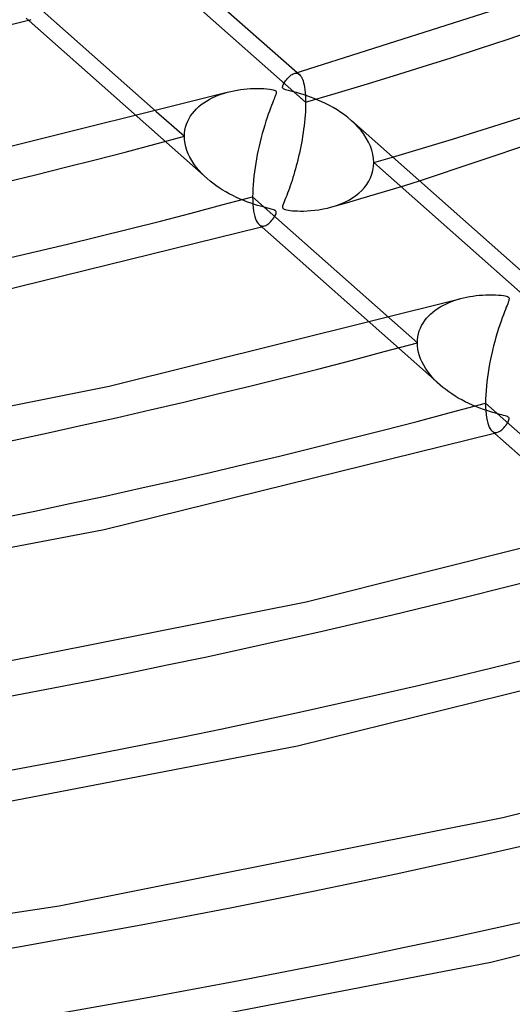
# Model space of a CAD drawing. Header units: millimetres. Extents: x -1077 to 1077, y -1167 to 1197.
# Tile 39 of 81: x 132 to 167, y 601 to 672. Entities that reach past the tile are written whole.
import ezdxf

# ---------------------------------------------------------------- set-up
doc = ezdxf.new("R2010")
doc.units = ezdxf.units.MM
doc.layers.add('HIDDEN', color=7, linetype='Continuous')
doc.layers.add('THICK', color=7, linetype='Continuous')

msp = doc.modelspace()

# ---------------------------------------------------------------- linework, layer by layer
at = {"layer": 'HIDDEN'}
for p, q in [((152.544, 665.6), (140.702, 676.108)), ((132.627, 671.497), (132.664, 671.507)), ((132.664, 671.507), (132.702, 671.517)), ((132.702, 671.517), (132.739, 671.527)), ((132.739, 671.527), (132.777, 671.538)), ((132.777, 671.538), (132.814, 671.548)), ((151.711, 667.669), (151.782, 667.685)), ((151.782, 667.685), (151.851, 667.689)), ((151.851, 667.689), (151.917, 667.682)), ((151.917, 667.682), (151.981, 667.662)), ((151.934, 667.733), (152.102, 667.585)), ((151.981, 667.662), (152.042, 667.63)), ((152.042, 667.63), (152.1, 667.586)), ((152.1, 667.586), (152.159, 667.527)), ((152.159, 667.527), (152.214, 667.453)), ((152.214, 667.453), (152.266, 667.364)), ((152.266, 667.364), (152.315, 667.26)), ((152.315, 667.26), (152.36, 667.139)), ((152.36, 667.139), (152.401, 667.002)), ((152.401, 667.002), (152.437, 666.849)), ((152.437, 666.849), (152.469, 666.68)), ((146.249, 666.098), (146.472, 666.181)), ((146.472, 666.181), (146.7, 666.255)), ((146.7, 666.255), (146.932, 666.322)), ((152.469, 666.68), (152.496, 666.495)), ((152.496, 666.495), (152.517, 666.293)), ((152.517, 666.293), (152.532, 666.076)), ((144.864, 665.281), (145.038, 665.424)), ((145.038, 665.424), (145.222, 665.559)), ((145.222, 665.559), (145.414, 665.684)), ((145.414, 665.684), (145.613, 665.8)), ((145.613, 665.8), (145.819, 665.908)), ((145.819, 665.908), (146.031, 666.007)), ((146.031, 666.007), (146.249, 666.098)), ((152.532, 666.076), (152.541, 665.844)), ((152.541, 665.844), (152.544, 665.6)), ((152.544, 665.6), (152.542, 665.375)), ((141.809, 664.941), (143.832, 663.145)), ((144.278, 664.616), (144.406, 664.795)), ((144.406, 664.795), (144.547, 664.966)), ((144.547, 664.966), (144.7, 665.128)), ((144.7, 665.128), (144.864, 665.281)), ((152.523, 664.905), (152.507, 664.66)), ((152.535, 665.143), (152.523, 664.905)), ((152.542, 665.375), (152.535, 665.143)), ((140.423, 664.578), (145.464, 660.105)), ((143.917, 663.813), (143.983, 664.025)), ((143.983, 664.025), (144.065, 664.23)), ((144.065, 664.23), (144.164, 664.427)), ((144.164, 664.427), (144.278, 664.616)), ((152.461, 664.16), (152.432, 663.908)), ((152.486, 664.411), (152.461, 664.16)), ((152.507, 664.66), (152.486, 664.411)), ((156.07, 664.052), (155.821, 664.285)), ((156.305, 663.809), (156.07, 664.052)), ((143.832, 663.145), (143.842, 663.372)), ((143.842, 663.372), (143.87, 663.595)), ((143.87, 663.595), (143.917, 663.813)), ((152.364, 663.402), (152.325, 663.15)), ((152.4, 663.655), (152.364, 663.402)), ((152.432, 663.908), (152.4, 663.655)), ((156.524, 663.555), (156.305, 663.809)), ((156.725, 663.291), (156.524, 663.555)), ((156.905, 663.017), (156.725, 663.291)), ((143.844, 662.893), (143.832, 663.145)), ((143.878, 662.639), (143.844, 662.893)), ((143.935, 662.386), (143.878, 662.639)), ((152.238, 662.652), (152.191, 662.406)), ((152.283, 662.9), (152.238, 662.652)), ((152.325, 663.15), (152.283, 662.9)), ((157.064, 662.735), (156.905, 663.017)), ((157.197, 662.444), (157.064, 662.735)), ((144.012, 662.134), (143.935, 662.386)), ((144.11, 661.886), (144.012, 662.134)), ((144.227, 661.64), (144.11, 661.886)), ((152.091, 661.926), (152.038, 661.692)), ((152.142, 662.164), (152.091, 661.926)), ((152.191, 662.406), (152.142, 662.164)), ((157.304, 662.148), (157.197, 662.444)), ((157.381, 661.85), (157.304, 662.148)), ((144.363, 661.4), (144.227, 661.64)), ((144.514, 661.165), (144.363, 661.4)), ((144.68, 660.937), (144.514, 661.165)), ((151.927, 661.235), (151.869, 661.014)), ((151.983, 661.461), (151.927, 661.235)), ((152.038, 661.692), (151.983, 661.461)), ((157.428, 661.551), (157.381, 661.85)), ((157.444, 661.252), (157.428, 661.551)), ((157.429, 660.967), (157.444, 661.252)), ((169.286, 650.744), (157.444, 661.252)), ((144.86, 660.717), (144.68, 660.937)), ((145.052, 660.504), (144.86, 660.717)), ((145.255, 660.299), (145.052, 660.504)), ((151.75, 660.584), (151.689, 660.376)), ((151.811, 660.796), (151.75, 660.584)), ((151.869, 661.014), (151.811, 660.796)), ((157.311, 660.42), (157.385, 660.689)), ((157.385, 660.689), (157.429, 660.967)), ((145.469, 660.101), (145.255, 660.299)), ((145.669, 659.93), (145.469, 660.101)), ((145.878, 659.765), (145.669, 659.93)), ((146.095, 659.604), (145.878, 659.765)), ((151.501, 659.78), (151.437, 659.592)), ((151.564, 659.974), (151.501, 659.78)), ((151.627, 660.172), (151.564, 659.974)), ((151.689, 660.376), (151.627, 660.172)), ((156.938, 659.678), (157.087, 659.913)), ((157.087, 659.913), (157.212, 660.16)), ((157.212, 660.16), (157.311, 660.42)), ((159.668, 659.613), (160.724, 659.934)), ((146.321, 659.448), (146.095, 659.604)), ((146.555, 659.297), (146.321, 659.448)), ((146.797, 659.152), (146.555, 659.297)), ((147.046, 659.013), (146.797, 659.152)), ((151.244, 659.06), (151.18, 658.894)), ((151.308, 659.232), (151.244, 659.06)), ((151.373, 659.409), (151.308, 659.232)), ((151.437, 659.592), (151.373, 659.409)), ((156.146, 658.881), (156.37, 659.06)), ((156.37, 659.06), (156.578, 659.252)), ((156.578, 659.252), (156.768, 659.458)), ((156.768, 659.458), (156.938, 659.678)), ((157.561, 658.982), (158.613, 659.295)), ((158.613, 659.295), (159.668, 659.613)), ((147.303, 658.879), (147.046, 659.013)), ((147.566, 658.752), (147.303, 658.879)), ((147.836, 658.63), (147.566, 658.752)), ((148.106, 658.517), (147.836, 658.63)), ((148.368, 658.416), (148.106, 658.517)), ((148.619, 658.326), (148.368, 658.416)), ((148.857, 658.246), (148.619, 658.326)), ((150.999, 658.436), (150.951, 658.309)), ((151.056, 658.58), (150.999, 658.436)), ((151.117, 658.734), (151.056, 658.58)), ((151.18, 658.894), (151.117, 658.734)), ((154.436, 658.068), (155.471, 658.368)), ((155.071, 658.287), (155.365, 658.417)), ((155.365, 658.417), (155.643, 658.559)), ((155.471, 658.368), (156.514, 658.672)), ((155.643, 658.559), (155.903, 658.714)), ((155.903, 658.714), (156.146, 658.881)), ((156.514, 658.672), (157.561, 658.982)), ((149.081, 658.177), (148.857, 658.246)), ((149.289, 658.116), (149.081, 658.177)), ((149.479, 658.063), (149.289, 658.116)), ((149.649, 658.018), (149.479, 658.063)), ((149.798, 657.98), (149.649, 658.018)), ((149.931, 657.945), (149.798, 657.98)), ((150.056, 657.912), (149.931, 657.945)), ((150.168, 657.88), (150.056, 657.912)), ((150.26, 657.849), (150.168, 657.88)), ((150.329, 657.818), (150.26, 657.849)), ((150.378, 657.786), (150.329, 657.818)), ((150.411, 657.749), (150.378, 657.786)), ((150.428, 657.706), (150.411, 657.749)), ((150.417, 657.593), (150.43, 657.654)), ((150.43, 657.654), (150.428, 657.706)), ((150.892, 658.115), (150.886, 658.048)), ((150.886, 658.048), (150.893, 657.997)), ((150.914, 658.202), (150.892, 658.115)), ((150.893, 657.997), (150.915, 657.957)), ((150.951, 658.309), (150.914, 658.202)), ((150.915, 657.957), (150.951, 657.923)), ((150.951, 657.923), (151.004, 657.894)), ((151.004, 657.894), (151.078, 657.869)), ((151.078, 657.869), (151.177, 657.845)), ((151.177, 657.845), (151.301, 657.824)), ((151.301, 657.824), (151.443, 657.806)), ((151.443, 657.806), (151.597, 657.792)), ((151.597, 657.792), (151.763, 657.78)), ((151.763, 657.78), (151.952, 657.772)), ((151.952, 657.772), (152.164, 657.769)), ((152.164, 657.769), (152.398, 657.77)), ((152.398, 657.77), (152.651, 657.78)), ((152.651, 657.78), (152.921, 657.797)), ((152.921, 657.797), (153.205, 657.825)), ((153.205, 657.825), (153.501, 657.865)), ((153.501, 657.865), (153.806, 657.918)), ((153.806, 657.918), (154.119, 657.985)), ((154.119, 657.985), (154.436, 658.068)), ((154.436, 658.068), (154.761, 658.171)), ((154.761, 658.171), (155.071, 658.287)), ((149.902, 656.88), (149.976, 656.947)), ((149.976, 656.947), (150.049, 657.022)), ((150.049, 657.022), (150.119, 657.103)), ((150.119, 657.103), (150.187, 657.189)), ((150.187, 657.189), (150.25, 657.278)), ((150.25, 657.278), (150.306, 657.365)), ((150.306, 657.365), (150.354, 657.448)), ((150.354, 657.448), (150.391, 657.524)), ((150.391, 657.524), (150.417, 657.593)), ((149.194, 656.796), (149.257, 656.749)), ((149.257, 656.749), (149.321, 656.715)), ((149.321, 656.715), (149.388, 656.694)), ((149.368, 656.642), (149.405, 656.652)), ((149.388, 656.694), (149.456, 656.686)), ((149.405, 656.652), (149.442, 656.662)), ((149.442, 656.662), (149.48, 656.672)), ((149.456, 656.686), (149.526, 656.69)), ((149.48, 656.672), (149.517, 656.683)), ((149.517, 656.683), (149.555, 656.693)), ((149.526, 656.69), (149.596, 656.705)), ((149.555, 656.693), (149.592, 656.703)), ((149.596, 656.705), (149.673, 656.732)), ((149.673, 656.732), (149.75, 656.772)), ((149.75, 656.772), (149.826, 656.821)), ((149.826, 656.821), (149.902, 656.88)), ((162.812, 651.17), (163.019, 651.254)), ((163.019, 651.254), (163.231, 651.332)), ((163.231, 651.332), (163.446, 651.402)), ((163.446, 651.402), (163.665, 651.465)), ((161.69, 650.497), (161.86, 650.63)), ((161.86, 650.63), (162.038, 650.754)), ((162.038, 650.754), (162.222, 650.87)), ((162.222, 650.87), (162.413, 650.977)), ((162.413, 650.977), (162.61, 651.077)), ((162.61, 651.077), (162.812, 651.17)), ((158.555, 650.081), (160.574, 648.289)), ((160.986, 649.709), (161.104, 649.883)), ((161.104, 649.883), (161.235, 650.049)), ((161.235, 650.049), (161.376, 650.207)), ((161.376, 650.207), (161.528, 650.356)), ((161.528, 650.356), (161.69, 650.497)), ((157.172, 649.716), (162.206, 645.25)), ((160.653, 648.933), (160.713, 649.137)), ((160.713, 649.137), (160.79, 649.336)), ((160.79, 649.336), (160.881, 649.526)), ((160.881, 649.526), (160.986, 649.709)), ((160.574, 648.289), (160.583, 648.508)), ((160.583, 648.508), (160.61, 648.723)), ((160.61, 648.723), (160.653, 648.933)), ((160.584, 648.057), (160.574, 648.289)), ((160.613, 647.823), (160.584, 648.057)), ((160.661, 647.589), (160.613, 647.823)), ((160.728, 647.356), (160.661, 647.589)), ((160.812, 647.125), (160.728, 647.356)), ((160.913, 646.896), (160.812, 647.125)), ((161.031, 646.67), (160.913, 646.896)), ((161.163, 646.449), (161.031, 646.67)), ((161.309, 646.233), (161.163, 646.449)), ((161.467, 646.023), (161.309, 646.233)), ((161.637, 645.819), (161.467, 646.023)), ((161.818, 645.622), (161.637, 645.819)), ((162.009, 645.431), (161.818, 645.622)), ((162.209, 645.247), (162.009, 645.431)), ((162.406, 645.079), (162.209, 645.247)), ((162.612, 644.915), (162.406, 645.079)), ((162.826, 644.756), (162.612, 644.915)), ((163.049, 644.601), (162.826, 644.756)), ((163.281, 644.452), (163.049, 644.601)), ((163.52, 644.308), (163.281, 644.452)), ((163.766, 644.169), (163.52, 644.308)), ((164.02, 644.036), (163.766, 644.169)), ((164.281, 643.909), (164.02, 644.036)), ((164.549, 643.788), (164.281, 643.909)), ((164.816, 643.675), (164.549, 643.788)), ((165.076, 643.574), (164.816, 643.675)), ((165.326, 643.483), (165.076, 643.574)), ((165.563, 643.403), (165.326, 643.483)), ((165.787, 643.333), (165.563, 643.403)), ((165.995, 643.271), (165.787, 643.333)), ((166.186, 643.218), (165.995, 643.271)), ((166.358, 643.172), (166.186, 643.218)), ((166.509, 643.133), (166.358, 643.172)), ((166.643, 643.098), (166.509, 643.133)), ((166.77, 643.065), (166.643, 643.098)), ((166.885, 643.033), (166.77, 643.065)), ((166.981, 643.002), (166.885, 643.033)), ((167.055, 642.971), (166.981, 643.002)), ((167.109, 642.939), (167.055, 642.971)), ((167.145, 642.903), (167.109, 642.939)), ((167.135, 642.68), (167.159, 642.748)), ((167.166, 642.86), (167.145, 642.903)), ((167.159, 642.748), (167.17, 642.809)), ((167.17, 642.809), (167.166, 642.86)), ((166.572, 641.971), (166.648, 642.03)), ((166.648, 642.03), (166.722, 642.099)), ((166.722, 642.099), (166.795, 642.174)), ((166.795, 642.174), (166.866, 642.256)), ((166.866, 642.256), (166.934, 642.344)), ((166.934, 642.344), (166.997, 642.434)), ((166.997, 642.434), (167.053, 642.522)), ((167.053, 642.522), (167.099, 642.604)), ((167.099, 642.604), (167.135, 642.68)), ((165.936, 641.94), (165.999, 641.892)), ((165.999, 641.892), (166.065, 641.859)), ((166.065, 641.859), (166.132, 641.839)), ((166.108, 641.787), (166.146, 641.797)), ((166.132, 641.839), (166.201, 641.831)), ((166.146, 641.797), (166.183, 641.807)), ((166.183, 641.807), (166.22, 641.818)), ((166.201, 641.831), (166.271, 641.836)), ((166.22, 641.818), (166.257, 641.828)), ((166.257, 641.828), (166.295, 641.838)), ((166.271, 641.836), (166.342, 641.851)), ((166.295, 641.838), (166.332, 641.848)), ((166.342, 641.851), (166.419, 641.88)), ((166.419, 641.88), (166.496, 641.92)), ((166.496, 641.92), (166.572, 641.971))]:
    msp.add_line(p, q, dxfattribs=at)
for centre, major_axis, start_param, end_param in [((0, 795.877), (-682, 0), 0, 2.617994), ((0, 795.869), (-301.91, 0), 2.100485, 2.617994), ((0, 795.869), (-301.91, 0), 1.06376, 2.067361), ((0, 795.869), (311.89, 0), -1.041638, -1.036625), ((0, 795.869), (-336.01, 0), 1.062079, 2.069042), ((0, 795.869), (-370.11, 0), 1.060707, 2.070413), ((0, 795.869), (-404.21, 0), 1.059568, 2.071553), ((0, 795.869), (-438.31, 0), 1.058605, 2.072515)]:
    msp.add_ellipse(centre, major_axis=major_axis, ratio=0.5, start_param=start_param, end_param=end_param, dxfattribs=at)
at = {"layer": 'THICK'}
for p, q in [((139.087, 679.133), (151.934, 667.733)), ((151.72, 667.671), (174.841, 675.04)), ((131.99, 673.654), (141.809, 664.941)), ((110.244, 665.994), (132.627, 671.497)), ((132.45, 671.653), (140.423, 664.578)), ((160.724, 659.934), (185.68, 668.357)), ((151.425, 667.501), (151.499, 667.559)), ((151.499, 667.559), (151.571, 667.606)), ((151.571, 667.606), (151.642, 667.643)), ((151.642, 667.643), (151.711, 667.669)), ((150.911, 666.802), (150.936, 666.862)), ((150.936, 666.862), (150.967, 666.923)), ((150.967, 666.923), (151.005, 666.99)), ((151.005, 666.99), (151.049, 667.062)), ((151.049, 667.062), (151.1, 667.138)), ((151.1, 667.138), (151.157, 667.214)), ((151.157, 667.214), (151.218, 667.291)), ((151.218, 667.291), (151.284, 667.365)), ((151.284, 667.365), (151.353, 667.436)), ((151.353, 667.436), (151.425, 667.501)), ((124.278, 660.675), (146.895, 666.312)), ((146.932, 666.322), (147.16, 666.38)), ((147.16, 666.38), (147.391, 666.43)), ((147.391, 666.43), (147.625, 666.474)), ((147.625, 666.474), (147.861, 666.511)), ((147.861, 666.511), (148.099, 666.541)), ((148.099, 666.541), (148.339, 666.564)), ((148.339, 666.564), (148.579, 666.581)), ((148.579, 666.581), (148.821, 666.591)), ((148.821, 666.591), (149.062, 666.595)), ((149.062, 666.595), (149.302, 666.593)), ((149.302, 666.593), (149.536, 666.583)), ((149.536, 666.583), (149.751, 666.568)), ((149.751, 666.568), (149.937, 666.549)), ((149.937, 666.549), (150.09, 666.526)), ((150.09, 666.526), (150.206, 666.502)), ((150.206, 666.502), (150.291, 666.476)), ((150.291, 666.476), (150.35, 666.448)), ((150.35, 666.448), (150.392, 666.416)), ((150.389, 666.119), (150.356, 666.028)), ((150.414, 666.202), (150.389, 666.119)), ((150.392, 666.416), (150.418, 666.379)), ((150.428, 666.274), (150.414, 666.202)), ((150.418, 666.379), (150.43, 666.333)), ((150.43, 666.333), (150.428, 666.274)), ((150.886, 666.69), (150.893, 666.744)), ((150.892, 666.644), (150.886, 666.69)), ((150.911, 666.604), (150.892, 666.644)), ((150.893, 666.744), (150.911, 666.802)), ((150.948, 666.569), (150.911, 666.604)), ((151.004, 666.536), (150.948, 666.569)), ((151.084, 666.503), (151.004, 666.536)), ((151.19, 666.47), (151.084, 666.503)), ((151.323, 666.433), (151.19, 666.47)), ((151.482, 666.392), (151.323, 666.433)), ((151.668, 666.344), (151.482, 666.392)), ((151.879, 666.288), (151.668, 666.344)), ((152.112, 666.223), (151.879, 666.288)), ((152.362, 666.148), (152.112, 666.223)), ((152.62, 666.064), (152.362, 666.148)), ((150.157, 665.53), (150.09, 665.359)), ((150.218, 665.681), (150.157, 665.53)), ((150.272, 665.814), (150.218, 665.681)), ((150.317, 665.929), (150.272, 665.814)), ((150.356, 666.028), (150.317, 665.929)), ((152.883, 665.972), (152.62, 666.064)), ((153.152, 665.87), (152.883, 665.972)), ((153.424, 665.759), (153.152, 665.87)), ((153.698, 665.638), (153.424, 665.759)), ((153.974, 665.506), (153.698, 665.638)), ((154.251, 665.363), (153.974, 665.506)), ((149.859, 664.735), (149.774, 664.49)), ((149.94, 664.962), (149.859, 664.735)), ((150.018, 665.17), (149.94, 664.962)), ((150.09, 665.359), (150.018, 665.17)), ((154.526, 665.21), (154.251, 665.363)), ((154.798, 665.045), (154.526, 665.21)), ((155.066, 664.87), (154.798, 665.045)), ((155.326, 664.685), (155.066, 664.87)), ((149.687, 664.225), (149.599, 663.941)), ((149.774, 664.49), (149.687, 664.225)), ((155.578, 664.49), (155.326, 664.685)), ((155.821, 664.285), (155.578, 664.49)), ((155.829, 664.277), (168.675, 652.878)), ((149.428, 663.35), (149.348, 663.049)), ((149.511, 663.648), (149.428, 663.35)), ((149.599, 663.941), (149.511, 663.648)), ((149.272, 662.747), (149.2, 662.443)), ((149.348, 663.049), (149.272, 662.747)), ((149.132, 662.138), (149.07, 661.833)), ((149.2, 662.443), (149.132, 662.138)), ((148.957, 661.217), (148.908, 660.906)), ((149.011, 661.526), (148.957, 661.217)), ((149.07, 661.833), (149.011, 661.526)), ((148.863, 660.594), (148.825, 660.282)), ((148.908, 660.906), (148.863, 660.594)), ((148.792, 659.972), (148.767, 659.666)), ((148.825, 660.282), (148.792, 659.972)), ((148.736, 659.077), (148.732, 658.797)), ((148.748, 659.367), (148.736, 659.077)), ((148.767, 659.666), (148.748, 659.367)), ((148.732, 658.797), (148.737, 658.508)), ((148.732, 658.797), (158.555, 650.081)), ((148.737, 658.508), (148.75, 658.239)), ((148.75, 658.239), (148.772, 657.99)), ((148.772, 657.99), (148.803, 657.762)), ((148.803, 657.762), (148.841, 657.556)), ((148.841, 657.556), (148.886, 657.374)), ((148.886, 657.374), (148.937, 657.215)), ((148.937, 657.215), (148.994, 657.078)), ((148.994, 657.078), (149.057, 656.963)), ((149.057, 656.963), (149.123, 656.869)), ((124.149, 650.425), (149.368, 656.642)), ((149.123, 656.869), (149.194, 656.796)), ((149.192, 656.798), (157.172, 649.716)), ((138.424, 645.161), (163.634, 651.457)), ((163.665, 651.465), (163.886, 651.522)), ((163.886, 651.522), (164.11, 651.571)), ((164.11, 651.571), (164.336, 651.614)), ((164.336, 651.614), (164.564, 651.651)), ((164.564, 651.651), (164.794, 651.681)), ((164.794, 651.681), (165.026, 651.705)), ((165.026, 651.705), (165.258, 651.723)), ((165.258, 651.723), (165.491, 651.735)), ((165.491, 651.735), (165.723, 651.741)), ((165.723, 651.741), (165.954, 651.74)), ((165.954, 651.74), (166.183, 651.734)), ((166.183, 651.734), (166.401, 651.721)), ((166.401, 651.721), (166.595, 651.704)), ((166.595, 651.704), (166.761, 651.683)), ((166.761, 651.683), (166.895, 651.659)), ((166.895, 651.659), (166.994, 651.635)), ((166.994, 651.635), (167.065, 651.608)), ((167.065, 651.608), (167.115, 651.578)), ((167.14, 651.301), (167.108, 651.206)), ((167.115, 651.578), (167.148, 651.543)), ((167.162, 651.382), (167.14, 651.301)), ((167.148, 651.543), (167.166, 651.501)), ((167.171, 651.449), (167.162, 651.382)), ((167.166, 651.501), (167.171, 651.449)), ((166.902, 650.687), (166.832, 650.509)), ((166.965, 650.844), (166.902, 650.687)), ((167.02, 650.981), (166.965, 650.844)), ((167.067, 651.1), (167.02, 650.981)), ((167.108, 651.206), (167.067, 651.1)), ((166.589, 649.851), (166.5, 649.59)), ((166.674, 650.091), (166.589, 649.851)), ((166.756, 650.31), (166.674, 650.091)), ((166.832, 650.509), (166.756, 650.31)), ((166.408, 649.309), (166.315, 649.007)), ((166.5, 649.59), (166.408, 649.309)), ((166.224, 648.695), (166.137, 648.379)), ((166.315, 649.007), (166.224, 648.695)), ((165.976, 647.741), (165.903, 647.42)), ((166.054, 648.061), (165.976, 647.741)), ((166.137, 648.379), (166.054, 648.061)), ((165.835, 647.099), (165.772, 646.779)), ((165.903, 647.42), (165.835, 647.099)), ((165.714, 646.456), (165.661, 646.132)), ((165.772, 646.779), (165.714, 646.456)), ((165.614, 645.806), (165.573, 645.481)), ((165.661, 646.132), (165.614, 645.806)), ((111.977, 639.889), (138.424, 645.161)), ((165.538, 645.159), (165.51, 644.842)), ((165.573, 645.481), (165.538, 645.159)), ((165.478, 644.232), (165.474, 643.942)), ((165.49, 644.532), (165.478, 644.232)), ((165.51, 644.842), (165.49, 644.532)), ((165.474, 643.942), (165.479, 643.65)), ((165.474, 643.942), (175.299, 635.223)), ((165.479, 643.65), (165.492, 643.379)), ((165.492, 643.379), (165.515, 643.129)), ((165.515, 643.129), (165.545, 642.9)), ((165.545, 642.9), (165.584, 642.695)), ((165.584, 642.695), (165.629, 642.513)), ((165.629, 642.513), (165.68, 642.355)), ((165.68, 642.355), (165.737, 642.219)), ((165.737, 642.219), (165.799, 642.105)), ((165.799, 642.105), (165.866, 642.012)), ((138.055, 634.857), (166.108, 641.787)), ((165.866, 642.012), (165.936, 641.94)), ((165.933, 641.942), (173.919, 634.856)), ((152.57, 629.647), (180.373, 636.602)), ((108.568, 629.182), (138.055, 634.857)), ((123.399, 623.824), (152.57, 629.647)), ((151.964, 619.289), (182.849, 626.932)), ((166.714, 614.133), (197.113, 621.747)), ((119.487, 613.03), (151.964, 619.289)), ((134.821, 607.758), (166.714, 614.133)), ((165.865, 603.72), (199.589, 612.077)), ((101.721, 602.722), (134.821, 607.758)), ((130.401, 596.876), (165.865, 603.72))]:
    msp.add_line(p, q, dxfattribs=at)
for centre, major_axis, start_param, end_param in [((0, 800.207), (732, 0), -3.141592, -0.523599), ((0, 800.207), (-677, 0), 0, 2.617994), ((0, 795.877), (-732, 0), 0, 2.617994), ((0, 795.869), (311.89, 0), -1.036625, -0.523599), ((0, 795.869), (311.89, 0), -2.078363, -1.073702), ((0, 795.869), (345.99, 0), -2.079943, -1.072121), ((0, 795.869), (380.09, 0), -2.08124, -1.070825), ((0, 795.869), (414.19, 0), -2.082323, -1.069742)]:
    msp.add_ellipse(centre, major_axis=major_axis, ratio=0.5, start_param=start_param, end_param=end_param, dxfattribs=at)

doc.saveas('drawing.dxf')
